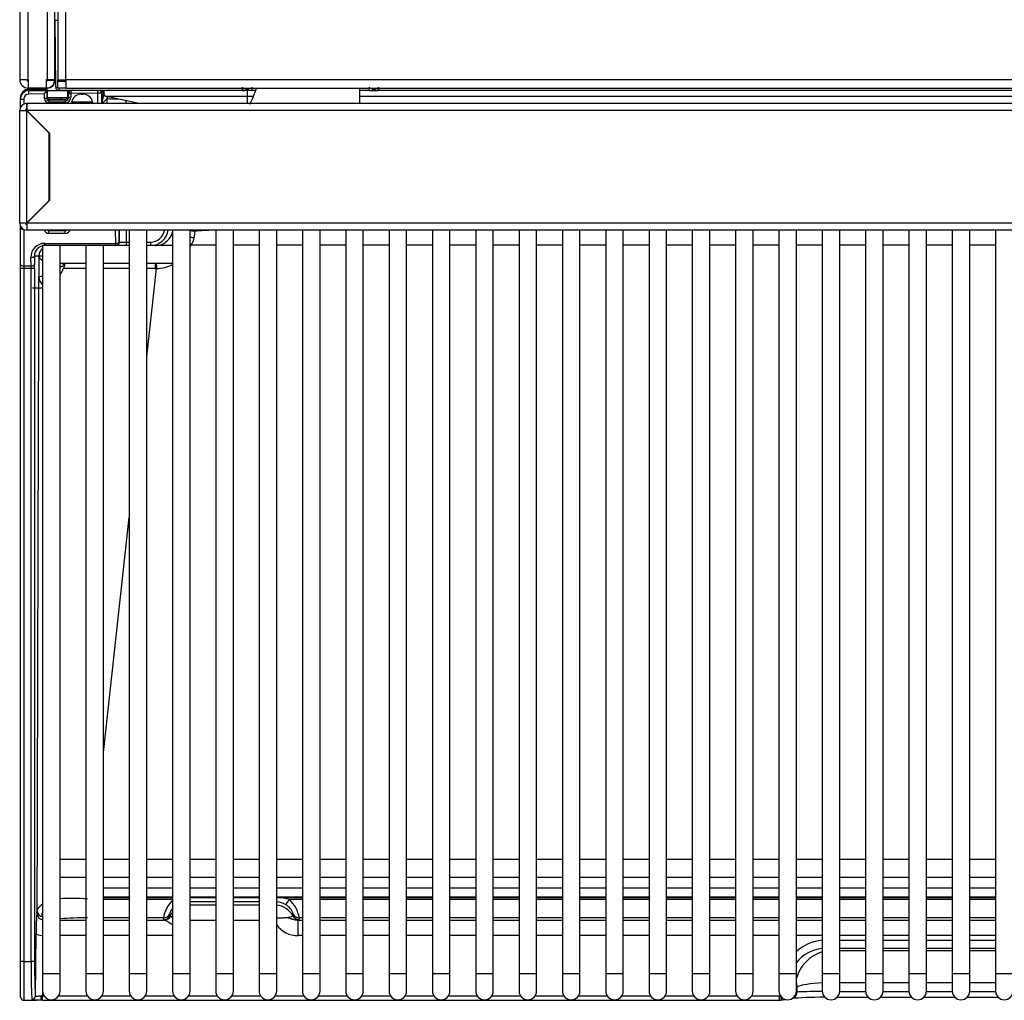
# Model space of a CAD drawing. Header units: millimetres. Extents: x 14 to 274, y 0 to 191.
# Tile 1 of 59: x 27 to 41, y 39 to 53. Entities that reach past the tile are written whole.
import ezdxf

# ---------------------------------------------------------------- set-up
doc = ezdxf.new("R2010")
doc.units = ezdxf.units.MM
doc.layers.add('134.136_BW4_CTM-', color=7, linetype='Continuous')
doc.layers.add('Standard', color=7, linetype='Continuous')

# ---------------------------------------------------------------- blocks, each defined once
blk = doc.blocks.new('SE3')
at = {"layer": '134.136_BW4_CTM-', "color": 7, "linetype": 'Continuous'}
for p, q in [((0.066, 59.87), (0.066, 13.11)), ((0.186, 13.11), (0.186, 59.86)), ((0.458, 59.48), (0.458, 13.11)), ((0.566, 13.11), (0.566, 59.48)), ((0.606, 50.922), (0.606, 13.108)), ((0.724, 13.108), (0.724, 50.922)), ((0.569, 13.955), (0.606, 13.955)), ((0.578, 13.005), (0.569, 13.955)), ((0.566, 13.51), (0.573, 13.51)), ((0.066, 13.11), (0.186, 13.11)), ((0.186, 13.11), (0.186, 12.99)), ((0.446, 12.99), (0.446, 13.11)), ((0.446, 13.11), (0.458, 13.11)), ((0.458, 13.11), (0.566, 13.11)), ((0.566, 13.1), (0.463, 13.1)), ((0.606, 13.108), (0.724, 13.108)), ((0.606, 13.095), (0.606, 13.108)), ((0.706, 13.095), (0.606, 13.095)), ((0.606, 13.09), (0.724, 13.09)), ((0.606, 12.99), (0.606, 13.09)), ((0.627, 13.09), (0.627, 13.095)), ((0.706, 13.108), (0.706, 13.095)), ((28.156, 13.108), (0.724, 13.108)), ((0.724, 13.108), (0.724, 12.99)), ((0.446, 12.99), (0.186, 12.99)), ((0.353, 12.971), (0.193, 12.966)), ((0.42, 12.977), (0.194, 12.973)), ((0.194, 12.972), (0.353, 12.974)), ((0.353, 12.971), (0.194, 12.966)), ((0.194, 12.966), (0.194, 12.954)), ((0.194, 12.954), (0.451, 12.958)), ((0.195, 12.905), (0.194, 12.954)), ((0.42, 12.908), (0.195, 12.905)), ((0.353, 12.974), (0.363, 12.975)), ((0.363, 12.975), (0.455, 12.976)), ((0.455, 12.973), (0.363, 12.971)), ((0.455, 12.973), (0.363, 12.972)), ((0.42, 12.84), (0.42, 12.908)), ((0.466, 12.99), (0.446, 12.99)), ((0.45, 12.954), (0.45, 12.84)), ((0.451, 12.958), (0.455, 12.973)), ((0.461, 12.951), (0.456, 12.951)), ((0.456, 12.861), (0.456, 12.943)), ((0.461, 12.851), (0.461, 12.951)), ((0.75, 12.951), (0.461, 12.951)), ((0.724, 12.99), (0.606, 12.99)), ((0.628, 12.955), (0.628, 12.99)), ((3.232, 12.955), (0.628, 12.955)), ((0.651, 12.951), (0.651, 12.955)), ((0.724, 12.99), (28.156, 12.99)), ((0.75, 12.857), (0.75, 12.951)), ((0.759, 12.951), (0.75, 12.951)), ((0.756, 12.953), (0.756, 12.951)), ((0.762, 12.912), (0.756, 12.933)), ((0.756, 12.881), (0.756, 12.933)), ((0.756, 12.881), (0.762, 12.86)), ((0.762, 12.915), (0.762, 12.912)), ((0.762, 12.86), (0.762, 12.912)), ((1.178, 12.92), (0.792, 12.914)), ((0.792, 12.912), (0.792, 12.86)), ((0.94, 12.905), (0.966, 12.905)), ((1.178, 12.92), (1.177, 12.955)), ((1.178, 12.77), (1.178, 12.92)), ((1.228, 12.92), (1.178, 12.92)), ((1.232, 12.934), (1.228, 12.92)), ((1.228, 12.92), (1.228, 12.77)), ((3.232, 12.955), (3.232, 13.005)), ((3.232, 12.955), (3.25, 12.955)), ((3.236, 12.955), (3.232, 12.955)), ((3.236, 12.955), (3.268, 12.962)), ((3.365, 12.955), (3.273, 12.955)), ((3.305, 12.869), (3.305, 12.968)), ((3.365, 13.005), (3.365, 12.955)), ((3.421, 12.955), (3.365, 12.955)), ((4.901, 12.77), (4.901, 12.99)), ((5.036, 12.955), (4.901, 12.955)), ((5.036, 13.005), (5.036, 12.955)), ((5.036, 12.955), (5.128, 12.955)), ((5.169, 12.955), (5.151, 12.955)), ((5.169, 12.955), (5.165, 12.955)), ((5.169, 13.005), (5.169, 12.955)), ((28.042, 12.955), (5.169, 12.955)), ((0.076, 12.852), (0.076, 12.852)), ((0.076, 12.843), (0.076, 12.852)), ((0.076, 12.834), (0.076, 12.843)), ((0.076, 12.715), (0.076, 12.834)), ((0.076, 12.834), (0.126, 12.834)), ((0.126, 12.834), (0.126, 12.763)), ((0.164, 12.77), (0.165, 12.77)), ((0.165, 12.77), (0.166, 12.77)), ((0.165, 12.77), (0.165, 12.69)), ((0.166, 12.77), (0.166, 12.67)), ((17.167, 12.77), (0.166, 12.77)), ((0.45, 12.84), (0.42, 12.84)), ((0.45, 12.84), (0.456, 12.861)), ((0.461, 12.851), (0.452, 12.851)), ((0.746, 12.851), (0.461, 12.851)), ((0.475, 12.833), (0.731, 12.837)), ((0.486, 12.831), (0.48, 12.81)), ((0.48, 12.81), (0.712, 12.809)), ((0.48, 12.81), (0.48, 12.78)), ((0.712, 12.779), (0.48, 12.78)), ((0.486, 12.831), (0.706, 12.831)), ((0.651, 12.836), (0.651, 12.851)), ((0.712, 12.809), (0.706, 12.831)), ((0.712, 12.809), (0.712, 12.779)), ((0.762, 12.86), (0.792, 12.86)), ((1.102, 12.789), (0.805, 12.789)), ((1.31, 12.843), (1.237, 12.77)), ((3.305, 12.869), (1.3, 12.869)), ((1.764, 12.77), (1.3, 12.869)), ((1.31, 12.77), (1.31, 12.843)), ((3.388, 12.869), (3.305, 12.869)), ((3.305, 12.77), (3.305, 12.869)), ((24.505, 12.869), (4.901, 12.869)), ((0.066, 12.67), (0.066, 12.672)), ((0.066, 11.07), (0.066, 12.67)), ((0.066, 12.67), (0.164, 12.67)), ((0.146, 12.67), (0.146, 12.672)), ((0.164, 12.69), (0.165, 12.69)), ((0.165, 12.67), (0.164, 12.67)), ((0.164, 12.67), (0.164, 11.07)), ((0.165, 12.69), (0.166, 12.69)), ((0.487, 12.348), (0.165, 12.67)), ((0.166, 12.67), (0.488, 12.348)), ((17.156, 12.67), (0.166, 12.67)), ((0.306, 12.53), (0.307, 12.53)), ((0.4, 12.437), (0.399, 12.437)), ((0.421, 12.416), (0.419, 12.416)), ((0.487, 11.393), (0.487, 12.348)), ((0.488, 12.348), (0.488, 11.392)), ((0.165, 11.07), (0.487, 11.393)), ((0.488, 11.392), (0.166, 11.07)), ((0.309, 11.215), (0.31, 11.215)), ((0.164, 11.07), (0.066, 11.07)), ((0.164, 11.07), (0.165, 11.07)), ((27.716, 11.07), (0.166, 11.07)), ((0.166, 11.07), (0.166, 10.97)), ((0.076, 11.02), (0.076, 11.027)), ((0.08, 11.02), (0.076, 11.02)), ((0.076, 11.001), (0.076, 11.02)), ((0.076, 10.48), (0.076, 11.001)), ((0.126, 10.979), (0.126, 10.462)), ((27.716, 10.97), (0.166, 10.97)), ((0.483, 10.97), (0.481, 10.963)), ((0.481, 10.963), (0.711, 10.963)), ((0.711, 10.922), (0.481, 10.922)), ((0.711, 10.963), (0.709, 10.97)), ((1.431, 10.782), (1.428, 10.97)), ((1.478, 10.97), (1.481, 10.801)), ((1.482, 10.801), (1.482, 10.97)), ((1.582, 10.97), (1.582, 10.801)), ((1.623, 10.97), (1.623, 0.401)), ((1.873, 0.401), (1.873, 10.97)), ((2.239, 10.97), (2.239, 0.401)), ((2.489, 0.401), (2.489, 10.97)), ((2.552, 10.956), (2.517, 10.958)), ((2.854, 10.97), (2.854, 0.401)), ((3.104, 0.401), (3.104, 10.97)), ((3.47, 10.97), (3.47, 0.401)), ((3.72, 0.401), (3.72, 10.97)), ((4.086, 10.97), (4.086, 0.401)), ((4.336, 0.401), (4.336, 10.97)), ((4.702, 10.97), (4.702, 0.401)), ((4.952, 0.401), (4.952, 10.97)), ((5.318, 10.97), (5.318, 0.401)), ((5.568, 0.401), (5.568, 10.97)), ((5.934, 10.97), (5.934, 0.401)), ((6.184, 0.401), (6.184, 10.97)), ((6.55, 10.97), (6.55, 0.401)), ((6.8, 0.401), (6.8, 10.97)), ((7.166, 10.97), (7.166, 0.401)), ((7.416, 0.401), (7.416, 10.97)), ((7.782, 10.97), (7.782, 0.401)), ((8.032, 0.401), (8.032, 10.97)), ((8.398, 10.97), (8.398, 0.401)), ((8.648, 0.401), (8.648, 10.97)), ((9.014, 10.97), (9.014, 0.401)), ((9.264, 0.401), (9.264, 10.97)), ((9.629, 10.97), (9.629, 0.401)), ((9.879, 0.401), (9.879, 10.97)), ((10.245, 10.97), (10.245, 0.401)), ((10.495, 0.401), (10.495, 10.97)), ((10.861, 10.97), (10.861, 0.401)), ((11.111, 0.401), (11.111, 10.97)), ((11.477, 10.97), (11.477, 0.401)), ((11.727, 0.401), (11.727, 10.97)), ((12.093, 10.97), (12.093, 0.401)), ((12.343, 0.401), (12.343, 10.97)), ((12.709, 10.97), (12.709, 0.401)), ((12.959, 0.401), (12.959, 10.97)), ((13.325, 10.97), (13.325, 0.401)), ((13.575, 0.401), (13.575, 10.97)), ((13.941, 10.97), (13.941, 0.401)), ((0.423, 10.751), (0.423, 10.782)), ((0.423, 10.782), (1.431, 10.782)), ((1.431, 10.751), (1.431, 10.782)), ((1.481, 10.801), (1.482, 10.801)), ((1.482, 10.801), (1.582, 10.801)), ((1.582, 10.801), (1.623, 10.801)), ((1.582, 10.801), (1.582, 10.751)), ((1.873, 10.801), (1.927, 10.801)), ((1.927, 10.801), (1.927, 10.751)), ((0.641, 10.751), (0.391, 10.751)), ((0.391, 10.751), (0.391, 0.401)), ((1.007, 10.751), (0.641, 10.751)), ((0.641, 0.401), (0.641, 10.751)), ((1.256, 10.751), (1.007, 10.751)), ((1.007, 10.751), (1.007, 0.401)), ((1.431, 10.751), (1.256, 10.751)), ((1.257, 0.401), (1.257, 10.751)), ((1.432, 10.751), (1.431, 10.751)), ((1.582, 10.751), (1.432, 10.751)), ((1.623, 10.751), (1.582, 10.751)), ((1.927, 10.751), (1.873, 10.751)), ((1.93, 10.751), (1.927, 10.751)), ((2.239, 10.751), (1.93, 10.751)), ((2.854, 10.759), (2.501, 10.759)), ((3.47, 10.759), (3.104, 10.759)), ((4.086, 10.759), (3.72, 10.759)), ((4.702, 10.759), (4.336, 10.759)), ((5.318, 10.759), (4.952, 10.759)), ((5.934, 10.759), (5.568, 10.759)), ((6.55, 10.759), (6.184, 10.759)), ((7.166, 10.759), (6.8, 10.759)), ((7.782, 10.759), (7.416, 10.759)), ((8.398, 10.759), (8.032, 10.759)), ((9.014, 10.759), (8.648, 10.759)), ((9.629, 10.759), (9.264, 10.759)), ((10.245, 10.759), (9.879, 10.759)), ((10.861, 10.759), (10.495, 10.759)), ((11.477, 10.759), (11.111, 10.759)), ((12.093, 10.759), (11.727, 10.759)), ((12.709, 10.759), (12.343, 10.759)), ((13.325, 10.759), (12.959, 10.759)), ((13.941, 10.759), (13.575, 10.759)), ((0.227, 10.462), (0.226, 10.582)), ((0.275, 10.601), (0.277, 10.48)), ((0.339, 10.601), (0.275, 10.601)), ((0.641, 10.501), (1.007, 10.501)), ((1.257, 10.501), (1.623, 10.501)), ((1.873, 10.501), (2.239, 10.501)), ((0.076, 10.424), (0.076, 10.48)), ((0.126, 10.424), (0.076, 10.424)), ((0.076, 0.569), (0.076, 10.424)), ((0.126, 10.462), (0.227, 10.462)), ((0.126, 10.462), (0.126, 10.424)), ((0.228, 10.424), (0.126, 10.424)), ((0.126, 10.424), (0.126, 0.569)), ((0.228, 0.569), (0.228, 10.424)), ((0.278, 10.424), (0.228, 10.424)), ((0.278, 10.424), (0.278, 0.569)), ((1.873, 9.169), (2.01, 10.425)), ((0.246, 10.151), (0.391, 10.151)), ((1.257, 3.545), (1.623, 6.886)), ((1.007, 2.021), (0.641, 2.021)), ((1.623, 2.021), (1.257, 2.021)), ((2.239, 2.021), (1.873, 2.021)), ((2.854, 2.021), (2.489, 2.021)), ((3.47, 2.021), (3.104, 2.021)), ((4.086, 2.021), (3.72, 2.021)), ((4.702, 2.021), (4.336, 2.021)), ((5.318, 2.021), (4.952, 2.021)), ((5.934, 2.021), (5.568, 2.021)), ((6.55, 2.021), (6.184, 2.021)), ((7.166, 2.021), (6.8, 2.021)), ((7.782, 2.021), (7.416, 2.021)), ((8.398, 2.021), (8.032, 2.021)), ((9.014, 2.021), (8.648, 2.021)), ((9.629, 2.021), (9.264, 2.021)), ((10.245, 2.021), (9.879, 2.021)), ((10.861, 2.021), (10.495, 2.021)), ((11.477, 2.021), (11.111, 2.021)), ((12.093, 2.021), (11.727, 2.021)), ((12.709, 2.021), (12.343, 2.021)), ((13.325, 2.021), (12.959, 2.021)), ((13.941, 2.021), (13.575, 2.021)), ((0.641, 1.771), (1.007, 1.771)), ((1.257, 1.771), (1.623, 1.771)), ((1.873, 1.771), (2.239, 1.771)), ((2.489, 1.771), (2.854, 1.771)), ((3.104, 1.771), (3.47, 1.771)), ((3.72, 1.771), (4.086, 1.771)), ((4.336, 1.771), (4.702, 1.771)), ((4.952, 1.771), (5.318, 1.771)), ((5.568, 1.771), (5.934, 1.771)), ((6.184, 1.771), (6.55, 1.771)), ((6.8, 1.771), (7.166, 1.771)), ((7.416, 1.771), (7.782, 1.771)), ((8.032, 1.771), (8.398, 1.771)), ((8.648, 1.771), (9.014, 1.771)), ((9.264, 1.771), (9.629, 1.771)), ((9.879, 1.771), (10.245, 1.771)), ((10.495, 1.771), (10.861, 1.771)), ((11.111, 1.771), (11.477, 1.771)), ((11.727, 1.771), (12.093, 1.771)), ((12.343, 1.771), (12.709, 1.771)), ((12.959, 1.771), (13.325, 1.771)), ((13.575, 1.771), (13.941, 1.771)), ((1.257, 1.617), (1.623, 1.617)), ((1.623, 1.612), (1.257, 1.612)), ((1.873, 1.617), (2.239, 1.617)), ((2.239, 1.612), (1.873, 1.612)), ((2.489, 1.617), (2.854, 1.617)), ((2.854, 1.612), (2.489, 1.612)), ((3.104, 1.617), (3.47, 1.617)), ((3.47, 1.612), (3.104, 1.612)), ((3.72, 1.617), (4.086, 1.617)), ((4.086, 1.612), (3.72, 1.612)), ((4.336, 1.617), (4.702, 1.617)), ((4.702, 1.612), (4.336, 1.612)), ((4.952, 1.617), (5.318, 1.617)), ((5.318, 1.612), (4.952, 1.612)), ((5.568, 1.617), (5.934, 1.617)), ((5.934, 1.612), (5.568, 1.612)), ((6.184, 1.617), (6.55, 1.617)), ((6.55, 1.612), (6.184, 1.612)), ((6.8, 1.617), (7.166, 1.617)), ((7.166, 1.612), (6.8, 1.612)), ((7.416, 1.617), (7.782, 1.617)), ((7.782, 1.612), (7.416, 1.612)), ((8.032, 1.617), (8.398, 1.617)), ((8.398, 1.612), (8.032, 1.612)), ((8.648, 1.617), (9.014, 1.617)), ((9.014, 1.612), (8.648, 1.612)), ((9.264, 1.617), (9.629, 1.617)), ((9.629, 1.612), (9.264, 1.612)), ((9.879, 1.617), (10.245, 1.617)), ((10.245, 1.612), (9.879, 1.612)), ((10.495, 1.617), (10.861, 1.617)), ((10.861, 1.612), (10.495, 1.612)), ((11.111, 1.617), (11.477, 1.617)), ((11.477, 1.612), (11.111, 1.612)), ((11.727, 1.617), (12.093, 1.617)), ((12.093, 1.612), (11.727, 1.612)), ((12.343, 1.617), (12.709, 1.617)), ((12.709, 1.612), (12.343, 1.612)), ((12.959, 1.617), (13.325, 1.617)), ((13.325, 1.612), (12.959, 1.612)), ((13.575, 1.617), (13.941, 1.617)), ((13.941, 1.612), (13.575, 1.612)), ((1.257, 1.492), (1.623, 1.492)), ((1.257, 1.481), (1.623, 1.481)), ((1.623, 1.453), (1.257, 1.453)), ((1.873, 1.492), (2.239, 1.492)), ((1.873, 1.481), (2.239, 1.481)), ((2.239, 1.453), (1.873, 1.453)), ((2.489, 1.492), (2.854, 1.492)), ((2.489, 1.481), (2.854, 1.481)), ((2.489, 1.48), (2.854, 1.48)), ((2.854, 1.421), (2.489, 1.421)), ((3.104, 1.492), (3.47, 1.492)), ((3.104, 1.481), (3.47, 1.481)), ((3.104, 1.48), (3.47, 1.48)), ((3.47, 1.421), (3.104, 1.421)), ((3.72, 1.492), (4.086, 1.492)), ((3.72, 1.481), (4.086, 1.481)), ((4.086, 1.453), (3.898, 1.453)), ((4.336, 1.492), (4.702, 1.492)), ((4.336, 1.481), (4.702, 1.481)), ((4.702, 1.453), (4.336, 1.453)), ((4.952, 1.492), (5.318, 1.492)), ((4.952, 1.481), (5.318, 1.481)), ((5.318, 1.453), (4.952, 1.453)), ((5.568, 1.492), (5.934, 1.492)), ((5.568, 1.481), (5.934, 1.481)), ((5.934, 1.453), (5.568, 1.453)), ((6.184, 1.492), (6.55, 1.492)), ((6.184, 1.481), (6.55, 1.481)), ((6.55, 1.453), (6.184, 1.453)), ((6.8, 1.492), (7.166, 1.492)), ((6.8, 1.481), (7.166, 1.481)), ((7.166, 1.453), (6.8, 1.453)), ((7.416, 1.492), (7.782, 1.492)), ((7.416, 1.481), (7.782, 1.481)), ((7.782, 1.453), (7.416, 1.453)), ((8.032, 1.492), (8.398, 1.492)), ((8.032, 1.481), (8.398, 1.481)), ((8.398, 1.453), (8.032, 1.453)), ((8.648, 1.492), (9.014, 1.492)), ((8.648, 1.481), (9.014, 1.481)), ((9.014, 1.453), (8.648, 1.453)), ((9.264, 1.492), (9.629, 1.492)), ((9.264, 1.481), (9.629, 1.481)), ((9.629, 1.453), (9.264, 1.453)), ((9.879, 1.492), (10.245, 1.492)), ((9.879, 1.481), (10.245, 1.481)), ((10.245, 1.453), (9.879, 1.453)), ((10.495, 1.492), (10.861, 1.492)), ((10.495, 1.481), (10.861, 1.481)), ((10.861, 1.453), (10.495, 1.453)), ((11.111, 1.492), (11.477, 1.492)), ((11.111, 1.481), (11.477, 1.481)), ((11.477, 1.453), (11.111, 1.453)), ((11.727, 1.492), (12.093, 1.492)), ((11.727, 1.481), (12.093, 1.481)), ((12.093, 1.453), (11.727, 1.453)), ((12.343, 1.492), (12.709, 1.492)), ((12.343, 1.481), (12.709, 1.481)), ((12.709, 1.453), (12.343, 1.453)), ((12.959, 1.492), (13.325, 1.492)), ((12.959, 1.481), (13.325, 1.481)), ((13.325, 1.453), (12.959, 1.453)), ((13.575, 1.492), (13.941, 1.492)), ((13.575, 1.481), (13.941, 1.481)), ((13.941, 1.453), (13.575, 1.453)), ((0.311, 1.261), (0.311, 1.261)), ((2.489, 1.375), (2.854, 1.375)), ((3.104, 1.375), (3.47, 1.375)), ((0.641, 1.161), (1.007, 1.161)), ((1.623, 1.191), (1.257, 1.191)), ((1.257, 1.161), (1.623, 1.161)), ((2.11, 1.191), (1.873, 1.191)), ((1.873, 1.161), (2.126, 1.161)), ((2.116, 1.17), (2.11, 1.191)), ((2.197, 1.242), (2.203, 1.221)), ((2.854, 1.155), (2.489, 1.155)), ((3.47, 1.155), (3.104, 1.155)), ((3.949, 1.221), (3.955, 1.242)), ((4.026, 0.942), (4.026, 1.161)), ((4.026, 1.161), (4.086, 1.161)), ((4.042, 1.191), (4.036, 1.17)), ((4.086, 1.191), (4.042, 1.191)), ((4.702, 1.191), (4.336, 1.191)), ((4.336, 1.161), (4.702, 1.161)), ((5.318, 1.191), (4.952, 1.191)), ((4.952, 1.161), (5.318, 1.161)), ((5.934, 1.191), (5.568, 1.191)), ((5.568, 1.161), (5.934, 1.161)), ((6.55, 1.191), (6.184, 1.191)), ((6.184, 1.161), (6.55, 1.161)), ((7.166, 1.191), (6.8, 1.191)), ((6.8, 1.161), (7.166, 1.161)), ((7.782, 1.191), (7.416, 1.191)), ((7.416, 1.161), (7.782, 1.161)), ((8.398, 1.191), (8.032, 1.191)), ((8.032, 1.161), (8.398, 1.161)), ((9.014, 1.191), (8.648, 1.191)), ((8.648, 1.161), (9.014, 1.161)), ((9.629, 1.191), (9.264, 1.191)), ((9.264, 1.161), (9.629, 1.161)), ((10.245, 1.191), (9.879, 1.191)), ((9.879, 1.161), (10.245, 1.161)), ((10.861, 1.191), (10.495, 1.191)), ((10.495, 1.161), (10.861, 1.161)), ((11.477, 1.191), (11.111, 1.191)), ((11.111, 1.161), (11.477, 1.161)), ((12.093, 1.191), (11.727, 1.191)), ((11.727, 1.161), (12.093, 1.161)), ((12.709, 1.191), (12.343, 1.191)), ((12.343, 1.161), (12.709, 1.161)), ((13.325, 1.191), (12.959, 1.191)), ((12.959, 1.161), (13.325, 1.161)), ((13.941, 1.191), (13.575, 1.191)), ((13.575, 1.161), (13.941, 1.161)), ((0.291, 0.083), (0.299, 0.967)), ((1.007, 0.941), (0.641, 0.941)), ((1.623, 0.941), (1.257, 0.941)), ((2.239, 0.941), (1.873, 0.941)), ((4.086, 0.942), (4.026, 0.942)), ((4.702, 0.942), (4.336, 0.942)), ((5.318, 0.942), (4.952, 0.942)), ((5.934, 0.942), (5.568, 0.942)), ((6.55, 0.942), (6.184, 0.942)), ((7.166, 0.942), (6.8, 0.942)), ((7.782, 0.942), (7.416, 0.942)), ((8.398, 0.942), (8.032, 0.942)), ((9.014, 0.942), (8.648, 0.942)), ((9.629, 0.942), (9.264, 0.942)), ((10.245, 0.942), (9.879, 0.942)), ((10.861, 0.942), (10.495, 0.942)), ((11.477, 0.942), (11.111, 0.942)), ((12.093, 0.942), (11.727, 0.942)), ((11.727, 0.876), (12.093, 0.876)), ((12.709, 0.942), (12.343, 0.942)), ((12.343, 0.876), (12.709, 0.876)), ((13.325, 0.942), (12.959, 0.942)), ((12.959, 0.876), (13.325, 0.876)), ((13.941, 0.942), (13.575, 0.942)), ((13.575, 0.876), (13.941, 0.876)), ((12.093, 0.756), (11.727, 0.756)), ((11.727, 0.727), (12.093, 0.727)), ((12.709, 0.756), (12.343, 0.756)), ((12.343, 0.727), (12.709, 0.727)), ((13.325, 0.756), (12.959, 0.756)), ((12.959, 0.727), (13.325, 0.727)), ((13.941, 0.756), (13.575, 0.756)), ((13.575, 0.727), (13.941, 0.727)), ((0.126, 0.569), (0.076, 0.569)), ((0.076, 0.069), (0.076, 0.569)), ((0.126, 0.569), (0.228, 0.569)), ((0.126, 0.569), (0.126, 0.019)), ((0.278, 0.569), (0.228, 0.569)), ((0.391, 0.401), (0.641, 0.401)), ((0.391, 0.401), (0.391, 0.151)), ((0.641, 0.151), (0.641, 0.401)), ((1.007, 0.401), (1.257, 0.401)), ((1.007, 0.401), (1.007, 0.151)), ((1.257, 0.151), (1.257, 0.401)), ((1.623, 0.401), (1.873, 0.401)), ((1.623, 0.401), (1.623, 0.151)), ((1.873, 0.151), (1.873, 0.401)), ((2.239, 0.401), (2.489, 0.401)), ((2.239, 0.401), (2.239, 0.151)), ((2.489, 0.151), (2.489, 0.401)), ((2.854, 0.401), (3.104, 0.401)), ((2.854, 0.401), (2.854, 0.151)), ((3.104, 0.151), (3.104, 0.401)), ((3.47, 0.401), (3.72, 0.401)), ((3.47, 0.401), (3.47, 0.151)), ((3.72, 0.151), (3.72, 0.401)), ((4.086, 0.401), (4.336, 0.401)), ((4.086, 0.401), (4.086, 0.151)), ((4.336, 0.151), (4.336, 0.401)), ((4.702, 0.401), (4.952, 0.401)), ((4.702, 0.401), (4.702, 0.151)), ((4.952, 0.151), (4.952, 0.401)), ((5.318, 0.401), (5.568, 0.401)), ((5.318, 0.401), (5.318, 0.151)), ((5.568, 0.151), (5.568, 0.401)), ((5.934, 0.401), (6.184, 0.401)), ((5.934, 0.401), (5.934, 0.151)), ((6.184, 0.151), (6.184, 0.401)), ((6.55, 0.401), (6.8, 0.401)), ((6.55, 0.401), (6.55, 0.151)), ((6.8, 0.151), (6.8, 0.401)), ((7.166, 0.401), (7.416, 0.401)), ((7.166, 0.401), (7.166, 0.151)), ((7.416, 0.151), (7.416, 0.401)), ((7.782, 0.401), (8.032, 0.401)), ((7.782, 0.401), (7.782, 0.151)), ((8.032, 0.151), (8.032, 0.401)), ((8.398, 0.401), (8.648, 0.401)), ((8.398, 0.401), (8.398, 0.151)), ((8.648, 0.151), (8.648, 0.401)), ((9.014, 0.401), (9.264, 0.401)), ((9.014, 0.401), (9.014, 0.151)), ((9.264, 0.151), (9.264, 0.401)), ((9.629, 0.401), (9.879, 0.401)), ((9.629, 0.401), (9.629, 0.151)), ((9.879, 0.151), (9.879, 0.401)), ((10.245, 0.401), (10.495, 0.401)), ((10.245, 0.401), (10.245, 0.151)), ((10.495, 0.151), (10.495, 0.401)), ((10.861, 0.401), (11.111, 0.401)), ((10.861, 0.401), (10.861, 0.151)), ((11.111, 0.151), (11.111, 0.401)), ((11.477, 0.401), (11.727, 0.401)), ((11.477, 0.401), (11.477, 0.151)), ((11.727, 0.151), (11.727, 0.401)), ((12.093, 0.401), (12.343, 0.401)), ((12.093, 0.401), (12.093, 0.151)), ((12.343, 0.151), (12.343, 0.401)), ((12.709, 0.401), (12.959, 0.401)), ((12.709, 0.401), (12.709, 0.151)), ((12.959, 0.151), (12.959, 0.401)), ((13.325, 0.401), (13.575, 0.401)), ((13.325, 0.401), (13.325, 0.151)), ((13.575, 0.151), (13.575, 0.401)), ((13.941, 0.401), (14.191, 0.401)), ((13.941, 0.401), (13.941, 0.151)), ((11.119, 0.136), (11.119, 0.211)), ((12.093, 0.268), (11.727, 0.268)), ((11.727, 0.145), (12.093, 0.145)), ((12.709, 0.268), (12.343, 0.268)), ((12.343, 0.145), (12.709, 0.145)), ((13.325, 0.268), (12.959, 0.268)), ((12.959, 0.145), (13.325, 0.145)), ((13.941, 0.268), (13.575, 0.268)), ((13.575, 0.145), (13.941, 0.145)), ((0.126, 0.019), (0.307, 0.019)), ((0.392, 0.137), (0.391, 0.083)), ((0.391, 0.083), (0.411, 0.083)), ((0.391, 0.02), (0.391, 0.083)), ((0.391, 0.02), (10.871, 0.02)), ((0.621, 0.083), (1.026, 0.083)), ((1.237, 0.083), (1.642, 0.083)), ((1.853, 0.083), (2.258, 0.083)), ((2.469, 0.083), (2.874, 0.083)), ((3.085, 0.083), (3.49, 0.083)), ((3.701, 0.083), (4.106, 0.083)), ((4.317, 0.083), (4.722, 0.083)), ((4.933, 0.083), (5.338, 0.083)), ((5.548, 0.083), (5.954, 0.083)), ((6.164, 0.083), (6.57, 0.083)), ((6.78, 0.083), (7.186, 0.083)), ((7.396, 0.083), (7.801, 0.083)), ((8.012, 0.083), (8.417, 0.083)), ((8.628, 0.083), (9.033, 0.083)), ((9.244, 0.083), (9.649, 0.083)), ((9.86, 0.083), (10.265, 0.083)), ((10.476, 0.083), (10.871, 0.083)), ((10.871, 0.02), (10.871, 0.083)), ((10.886, 0.021), (10.951, 0.031)), ((11.11, 0.135), (11.119, 0.136)), ((11.691, 0.063), (12.129, 0.063)), ((12.307, 0.063), (12.745, 0.063)), ((12.923, 0.063), (13.361, 0.063)), ((13.539, 0.063), (13.977, 0.063))]:
    blk.add_line(p, q, dxfattribs=at)
for centre, radius, start, end in [((0.186, 13.11), 0.12, 180, 270), ((0.186, 13.11), 0.02, 180, 270), ((0.446, 13.11), 0.02, 270, 330), ((0.446, 13.11), 0.12, 270, 355.2198), ((0.446, 13.11), 0.02, 330, 0), ((0.466, 13.09), 0.1, 270, 0), ((0.446, 13.11), 0.12, 355.2198, 0), ((0.196, 12.852), 0.12, 91, 180), ((0.376, 12.275), 0.697, 91.0711, 91.9141), ((0.421, 12.946), 0.0301, 76.191, 91), ((0.628, 13.005), 0.05, 180.5, 270), ((0.766, 5.27), 7.641, 89.8071, 90.0319), ((0.792, 12.913), 0.000917, 269.1012, 85.7403), ((0.94, 12.768), 0.137, 90, 171.1226), ((0.966, 12.768), 0.137, 8.8774, 90), ((1.181, 12.932), 0.0506, 1.8018, 26.7506), ((15.287, 13.101), 14.057, 180.6799, 181.357), ((1.85, 12.766), 0.616, 162.9112, 179.8254), ((1.31, 12.918), 0.05, 131.7403, 258), ((1.194, 12.971), 0.0718, 340.3283, 347.0586), ((9.04, 13.191), 5.809, 181.8372, 182.3263), ((3.232, 13.058), 0.103, 272.3474, 318.2477), ((3.25, 13.055), 0.1, 269.9468, 318.8176), ((2.001, 13.438), 1.5, 333.1836, 342.6225), ((5.151, 13.055), 0.1, 225.5244, 270.0562), ((5.169, 13.058), 0.103, 225.2058, 267.6592), ((-0.635, 13.191), 5.805, 357.6737, 358.163), ((0.164, 12.672), 0.098, 90, 180), ((0.78, 12.793), 0.025, 293.075, 351.1226), ((1.127, 12.793), 0.025, 188.8774, 246.925), ((0.164, 12.672), 0.018, 90, 180), ((0.166, 11.07), 0.1, 180, 270), ((0.166, 11.07), 0.02, 180, 270), ((1.975, 11.011), 0.273, 336.5912, 345.3281), ((4.634, -25.025), 36.041, 92.8811, 93.3107), ((2.375, 10.877), 0.173, 316.9675, 356.5978), ((1.994, 11.002), 0.251, 270, 271.6687), ((-1.806, 10.444), 2.151, 356.2568, 4.1688), ((1.049, -167.504), 177.931, 90.01403, 90.11683), ((1.049, -167.504), 177.931, 89.81549, 89.93338), ((1.049, -167.504), 177.931, 89.696, 89.73487), ((1.996, 11.035), 0.61, 269.6988, 271.2842), ((0.827, -5.22), 6.686, 88.2728, 91.6199), ((2.57, 1.109), 0.468, 135.189, 169.8915), ((3.701, 0.768), 0.713, 73.9484, 88.4585), ((3.698, 1.131), 0.289, 58.7452, 85.603), ((3.587, 1.112), 0.462, 9.8847, 47.5692), ((0.12, 1.299), 0.195, 348.7558, 357.8001), ((1.017, -5.058), 6.249, 89.8888, 93.4589), ((1.57, 0.346), 1.079, 51.825, 53.6321), ((4.012, 1.296), 0.355, 214.3173, 272.2715), ((0.516, 0.151), 0.125, 180, 0), ((1.132, 0.151), 0.125, 180, 0), ((1.748, 0.151), 0.125, 180, 0), ((2.364, 0.151), 0.125, 180, 0), ((2.979, 0.151), 0.125, 180, 0), ((3.595, 0.151), 0.125, 180, 0), ((4.211, 0.151), 0.125, 180, 0), ((4.827, 0.151), 0.125, 180, 0), ((5.443, 0.151), 0.125, 180, 0), ((6.059, 0.151), 0.125, 180, 0), ((6.675, 0.151), 0.125, 180, 0), ((7.291, 0.151), 0.125, 180, 0), ((7.907, 0.151), 0.125, 180, 0), ((8.523, 0.151), 0.125, 180, 0), ((9.139, 0.151), 0.125, 180, 0), ((9.754, 0.151), 0.125, 180, 0), ((10.37, 0.151), 0.125, 180, 0), ((10.986, 0.151), 0.125, 180, 0), ((11.602, 0.151), 0.125, 180, 0), ((12.218, 0.151), 0.125, 180, 0), ((12.834, 0.151), 0.125, 180, 0), ((13.45, 0.151), 0.125, 180, 0), ((14.066, 0.151), 0.125, 180, 0), ((0.126, 0.069), 0.05, 180, 270)]:
    blk.add_arc(centre, radius, start, end, dxfattribs=at)
for centre, major_axis, ratio, start_param, end_param in [((0.196, 12.853), (0, 0.12), 0.999391, 0.01751, 1.570859), ((0.196, 12.853), (0.12, 0.002), 0.999897, 1.570796, 3.124153), ((0.196, 12.845), (0.0738, 0.096), 0.985076, 0.677794, 2.233394), ((0.196, 12.834), (0, 0.12), 0.998727, 0.015196, 1.570796), ((0.196, 12.834), (0, -0.0705), 0.992546, 3.156789, 4.712389), ((0.194, 12.936), (0.001, -0.03), 0.156342, 3.017901, 3.141593), ((0.354, 12.944), (0.0005, -0.03), 0.156411, 3.141593, 3.594269), ((0.354, 12.941), (0.001, -0.03), 0.156342, 3.017901, 3.141593), ((0.364, 12.963), (-0.07, -0.0011), 0.122759, 4.727934, 4.86756), ((0.363, 12.945), (0.0005, -0.03), 0.01745, 3.141593, 3.5658), ((0.451, 12.909), (0, 0.05), 0.03505, 0.1227, 0.435107), ((0.455, 12.946), (0, -0.03), 0.035076, 1.571714, 3.142206), ((0.455, 12.943), (0, -0.03), 0.035076, 1.571714, 3.264388), ((0.628, 13.005), (0.05, 0.0004), 0.008726, 3.141593, 4.266349), ((0.706, 12.881), (0.007, -0.0499), 0.992248, 0.376835, 1.43021), ((0.806, 12.933), (-0.007, 0.0499), 0.99232, 0.972134, 1.429557), ((0.811, 12.914), (0.0327, 0.0388), 0.949315, 1.275992, 2.236182), ((0.811, 12.914), (0.002, 0.05), 0.38316, 0.625032, 1.595171), ((1.178, 12.92), (0.0481, -0.0136), 0.991886, 0.278084, 1.072539), ((1.282, 12.934), (-0.05, -0.0005), 0.287162, 5.117266, 6.246743), ((1.535, 12.768), (0.212, 0.212), 0.998378, 1.9086, 2.356803), ((0.48, 12.84), (0.0166, 0.0582), 0.991955, 1.851195, 3.415596), ((0.48, 12.84), (0.0084, 0.0295), 0.976309, 1.851195, 3.415596), ((0.486, 12.861), (0.0117, 0.0279), 0.991092, 1.97213, 3.163768), ((0.486, 12.861), (0.03, 0), 0.998775, 3.48143, 4.338), ((0.486, 12.861), (-0.0117, -0.0279), 0.991092, 0.022176, 0.394939), ((0.706, 12.881), (-0.007, 0.0499), 0.992248, 3.00315, 3.518427), ((0.712, 12.86), (-0.014, 0.0489), 0.982469, 2.863658, 4.432311), ((0.712, 12.86), (-0.0221, 0.0776), 0.991937, 2.863658, 4.432311), ((1.61, 12.843), (-0.212, 0.212), 0.998783, 0.70758, 0.786007), ((1.61, 12.843), (-0.3, 0), 0.03267, 0.034925, 1.050262), ((0.126, 11.001), (-0.05, 0), 0.374607, 0, 1.403231), ((0.48, 10.98), (0.0597, -0.0066), 0.958298, 3.260873, 4.825274), ((0.48, 10.991), (-0.03, 0.0027), 0.924264, 0.939916, 1.670109), ((0.481, 10.933), (-0.0001, -0.03), 0.000825, 1.186825, 3.01942), ((0.712, 10.999), (0.0796, 0.0088), 0.958262, 4.595416, 5.958657), ((0.712, 11.01), (-0.0499, -0.0048), 0.937826, 1.464245, 2.042423), ((0.711, 10.933), (-0.0001, -0.03), 0.000825, 1.186825, 3.01942), ((1.927, 11.001), (-0.2, 0), 0.999386, 1.570796, 2.989525), ((1.927, 11.001), (0.25, 0), 0.999632, 4.712389, 6.161701), ((2.566, 10.732), (0, 0.3), 0.070101, 0.727265, 1.107411), ((2.552, 11.106), (0.02, -0.199), 0.110232, -0.831959, -0.732735), ((0.426, 10.582), (0.146, -0.139), 0.985982, 2.338133, 3.908929), ((1.431, 10.801), (0, -0.05), 0.999386, 0, 1.570796), ((1.431, 10.801), (-0.05, -0.0007), 0.374574, 1.565491, 3.1038), ((1.432, 10.801), (0, 0.05), 0.999386, 3.141593, 4.712389), ((1.996, 11.001), (-0.202, -0.149), 0.99297, 0.962951, 2.101167), ((2.501, 10.785), (-0.276, 0.119), 0.080111, 0.03233, 0.343194), ((2.548, 11.001), (-0.3, 0.005), 0.446924, 1.380736, 1.578624), ((0.426, 10.601), (0.11, -0.104), 0.981347, 2.333923, 3.904719), ((0.489, 10.601), (0, -0.15), 0.999391, 3.853078, 4.712389), ((2.01, 10.451), (0.009, -0.3), 0.002552, 3.142615, 3.168197), ((2.501, 10.785), (-0.276, 0.119), 0.080111, 1.559323, 1.60524), ((1.996, 10.974), (0.426, 0.349), 0.996878, 5.137743, 5.192461), ((0.226, 10.601), (0.05, 0.0007), 0.374575, 4.707104, 6.245537), ((1.994, 10.451), (0, 0.3), 0.002776, 1.403535, 1.657764), ((2.01, 10.451), (0.009, -0.3), 0.002552, 4.545774, 4.799618), ((0.126, 10.48), (0.05, 0), 0.374607, 3.141593, 4.712389), ((0.227, 10.48), (0.05, 0.0007), 0.374575, 4.707104, 6.245537), ((0.222, 10.424), (0, 0.1), 0.052381, 4.712389, 5.096361), ((0.272, 10.424), (0, 0.15), 0.034921, 4.712389, 5.096361), ((1.996, 10.974), (0.426, 0.349), 0.996878, 4.054246, 4.485068), ((0.49, 10.304), (-0.148, 0.026), 0.980602, 0.179005, 1.021845), ((3.898, 1.465), (-0.0508, -0.0861), 0.061263, 0.123243, 1.467336), ((0.313, 0.864), (0, 0.4), 0.034921, 0.122173, 1.308997), ((0.411, 1.261), (-0.0962, 0.0274), 0.99195, 0.279224, 1.64385), ((0.411, 1.261), (0.0962, -0.0274), 0.99195, 3.420817, 4.784913), ((0.415, 1.291), (-0.0998, 0.007), 0.894035, 0.07798, 1.38754), ((2.465, 1.077), (-0.289, -0.082), 0.991957, 5.294413, 5.500955), ((3.687, 1.077), (-0.289, 0.082), 0.991957, 3.923823, 4.873527), ((2.11, 1.29), (-0.0962, -0.0272), 0.991957, 1.297345, 2.359362), ((2.116, 1.269), (0.0962, 0.0272), 0.991957, 4.438938, 5.500955), ((2.465, 1.172), (-0.349, 0), 0.121869, 0.034445, 0.239558), ((2.126, 1.261), (-0.0446, -0.0895), 0.964202, 0.477535, 1.539551), ((2.465, 1.222), (-0.262, 0), 0.121869, 0.034445, 0.239558), ((3.687, 1.222), (-0.262, 0), 0.121869, 1.699406, 3.107148), ((4.036, 1.269), (-0.0962, 0.0272), 0.991957, 0.782231, 1.844247), ((4.042, 1.29), (0.0962, -0.0272), 0.991957, 3.923823, 4.98584), ((3.687, 1.172), (0.349, 0), 0.121869, -0.241546, -0.034445), ((0.399, 0.967), (-0.1, 0.0009), 0.258808, 0.036138, 1.490593), ((11.559, 0.294), (-0.623, 0.101), 0.918959, 4.990841, 5.650794), ((11.559, 0.268), (0.521, -0.138), 0.89896, 1.959074, 2.797148), ((11.569, 0.258), (0.365, 0.342), 0.894796, 1.067419, 2.16713), ((0.245, 0.569), (0, -0.55), 0.031746, 4.712389, 6.046036), ((0.295, 0.569), (0, -0.5), 0.034921, 4.712389, 6.046036), ((11.082, 0.194), (0.0074, 0.1), 0.362992, 4.913822, 5.569884), ((11.588, 0.181), (0.5, 0), 0.173648, 1.793958, 2.786906), ((11.588, 0.131), (-0.5, 0), 0.028545, -1.34788, -0.354686), ((0.241, 0.083), (-0.0495, -0.0071), 0.971452, 1.431351, 2.993948), ((0.362, 0.07), (-0.0005, 0.05), 0.199948, 3.088153, 4.965417), ((0.391, 0.012), (0.15, 0), 0.055027, 1.567851, 1.75993), ((0.391, 0.062), (-0.1, -0.001), 0.211907, 4.706809, 4.898888), ((10.877, 0.121), (-0.0704, -0.0753), 0.950566, 0.71793, 0.995793), ((10.886, 0.072), (0.0127, -0.0483), 0.068113, 0.044298, 1.544377), ((10.896, 0.124), (0.07, 0.0877), 0.78243, 3.962189, 4.300982), ((11.588, 0.031), (-0.6, 0), 0.052729, -1.446185, -0.475741), ((11.025, 0.142), (-0.0141, 0.099), 0.93731, 3.340312, 4.519305)]:
    blk.add_ellipse(centre, major_axis=major_axis, ratio=ratio, start_param=start_param, end_param=end_param, dxfattribs=at)
for points, knots in [([(0.42, 12.908), (0.427, 12.917), (0.433, 12.926), (0.445, 12.942), (0.45, 12.949), (0.45, 12.954)], [0, 0, 0, 0, 0.5, 0.5, 1, 1, 1, 1]), ([(0.762, 12.915), (0.762, 12.915), (0.763, 12.915), (0.766, 12.915), (0.768, 12.915), (0.777, 12.915), (0.784, 12.914), (0.792, 12.914)], [0, 0, 0, 0, 0.25, 0.25, 0.5, 0.5, 1, 1, 1, 1]), ([(3.341, 12.99), (3.338, 12.987), (3.328, 12.981), (3.309, 12.969), (3.287, 12.96), (3.266, 12.956), (3.255, 12.955), (3.25, 12.955)], [0, 0, 0, 0, 0.11102, 0.360436, 0.681458, 0.840245, 1, 1, 1, 1]), ([(5.059, 12.99), (5.06, 12.989), (5.064, 12.987), (5.071, 12.982), (5.08, 12.976), (5.091, 12.971), (5.099, 12.967), (5.103, 12.965)], [0, 0, 0, 0, 0.074603, 0.273661, 0.490327, 0.72468, 1, 1, 1, 1]), ([(2.517, 10.958), (2.516, 10.958), (2.512, 10.959), (2.506, 10.959), (2.5, 10.96), (2.494, 10.961), (2.49, 10.961), (2.488, 10.962)], [0, 0, 0, 0, 0.184275, 0.377687, 0.580239, 0.79193, 1, 1, 1, 1]), ([(0.341, 10.593), (0.341, 10.604), (0.355, 10.608), (0.385, 10.604), (0.387, 10.603), (0.39, 10.603)], [0, 0, 0, 0, 0.92061, 0.92061, 1, 1, 1, 1]), ([(0.387, 10.538), (0.364, 10.557), (0.348, 10.573), (0.341, 10.588), (0.341, 10.59), (0.341, 10.593)], [0, 0, 0, 0, 0.805513, 0.805513, 1, 1, 1, 1]), ([(0.697, 10.501), (0.699, 10.496), (0.701, 10.49), (0.706, 10.474), (0.703, 10.463), (0.695, 10.443), (0.69, 10.433), (0.671, 10.394), (0.656, 10.365), (0.641, 10.338)], [0, 0, 0, 0, 0.094915, 0.094915, 0.278777, 0.278777, 0.462639, 0.462639, 1, 1, 1, 1]), ([(0.658, 10.501), (0.67, 10.495), (0.683, 10.489), (0.697, 10.479), (0.699, 10.474), (0.694, 10.469), (0.69, 10.467), (0.68, 10.461), (0.673, 10.457), (0.658, 10.449), (0.649, 10.445), (0.641, 10.44)], [0, 0, 0, 0, 0.340629, 0.340629, 0.44497, 0.44497, 0.549312, 0.549312, 0.757996, 0.757996, 1, 1, 1, 1]), ([(0.315, 1.291), (0.317, 2.043), (0.319, 2.794), (0.323, 4.296), (0.325, 5.047), (0.331, 7.3), (0.336, 8.802), (0.34, 10.304)], [0, 0, 0, 0, 0.25, 0.25, 0.5, 0.5, 1, 1, 1, 1]), ([(0.315, 1.291), (0.315, 1.292), (0.315, 1.294), (0.316, 1.298), (0.317, 1.301), (0.318, 1.305), (0.32, 1.309), (0.322, 1.314), (0.325, 1.319), (0.328, 1.324), (0.332, 1.33), (0.337, 1.336), (0.342, 1.342), (0.347, 1.349), (0.354, 1.356), (0.361, 1.363), (0.369, 1.371), (0.378, 1.379), (0.384, 1.385), (0.388, 1.388), (0.389, 1.389)], [0, 0, 0, 0, 0.040932, 0.083939, 0.129037, 0.176241, 0.225564, 0.277018, 0.330614, 0.386363, 0.444275, 0.504359, 0.566623, 0.631075, 0.697725, 0.766578, 0.837644, 0.910928, 0.986438, 1, 1, 1, 1]), ([(2.238, 1.324), (2.235, 1.321), (2.233, 1.318), (2.225, 1.308), (2.22, 1.3), (2.208, 1.28), (2.203, 1.268), (2.197, 1.251), (2.196, 1.245), (2.197, 1.242)], [0, 0, 0, 0, 0.071718, 0.071718, 0.257374, 0.257374, 0.628687, 0.628687, 1, 1, 1, 1]), ([(3.955, 1.242), (3.955, 1.245), (3.955, 1.251), (3.95, 1.264), (3.948, 1.269), (3.943, 1.28), (3.94, 1.287), (3.928, 1.307), (3.916, 1.323), (3.894, 1.345), (3.885, 1.353), (3.868, 1.367), (3.858, 1.373), (3.849, 1.379)], [0, 0, 0, 0, 0.25, 0.25, 0.375, 0.375, 0.5, 0.5, 0.75, 0.75, 0.875, 0.875, 1, 1, 1, 1]), ([(2.244, 1.089), (2.216, 1.105), (2.193, 1.121), (2.163, 1.141), (2.154, 1.147), (2.138, 1.156), (2.131, 1.159), (2.126, 1.161)], [0, 0, 0, 0, 0.5, 0.5, 0.75, 0.75, 1, 1, 1, 1]), ([(3.721, 1.191), (3.725, 1.191), (3.734, 1.191), (3.748, 1.191), (3.761, 1.192), (3.773, 1.192), (3.785, 1.192), (3.795, 1.193), (3.805, 1.193), (3.814, 1.194), (3.822, 1.194), (3.83, 1.195), (3.837, 1.195), (3.843, 1.195), (3.848, 1.196), (3.853, 1.196), (3.857, 1.196), (3.86, 1.196), (3.863, 1.196), (3.866, 1.196), (3.871, 1.196), (3.878, 1.195), (3.888, 1.193), (3.898, 1.19), (3.908, 1.187), (3.919, 1.183), (3.93, 1.179), (3.942, 1.175), (3.957, 1.17), (3.977, 1.165), (4.001, 1.161), (4.017, 1.161), (4.026, 1.161)], [0, 0, 0, 0, 0.036322, 0.07584, 0.11343, 0.149095, 0.182835, 0.21465, 0.244541, 0.272506, 0.298547, 0.322663, 0.344853, 0.365118, 0.383457, 0.399869, 0.414353, 0.426911, 0.437543, 0.446249, 0.453037, 0.488149, 0.523934, 0.560637, 0.598494, 0.637734, 0.678573, 0.721219, 0.765871, 0.839201, 0.917077, 1, 1, 1, 1]), ([(0.297, 0.019), (0.289, 0.019), (0.282, 0.02), (0.254, 0.022), (0.242, 0.026), (0.241, 0.035)], [0, 0, 0, 0, 0.234089, 0.234089, 1, 1, 1, 1]), ([(0.291, 0.083), (0.292, 0.078), (0.3, 0.077), (0.33, 0.079), (0.349, 0.082), (0.372, 0.083)], [0, 0, 0, 0, 0.5, 0.5, 1, 1, 1, 1])]:
    blk.add_open_spline(points, degree=3, knots=knots, dxfattribs=at)
for points in [[(1.574, 12.811), (1.574, 12.797), (1.574, 12.784), (1.574, 12.77)], [(0.389, 10.321), (0.356, 10.306), (0.338, 10.3), (0.34, 10.304)], [(0.39, 1.205), (0.385, 1.223), (0.386, 1.243), (0.39, 1.266)], [(0.362, 0.02), (0.338, 0.02), (0.316, 0.019), (0.297, 0.019)]]:
    blk.add_open_spline(points, degree=3, dxfattribs=at)

msp = doc.modelspace()

# ---------------------------------------------------------------- block references
at = {"layer": 'Standard', "color": 7}
msp.add_blockref('SE3', (26.9776, 39.3918), dxfattribs=at)

doc.saveas('drawing.dxf')
